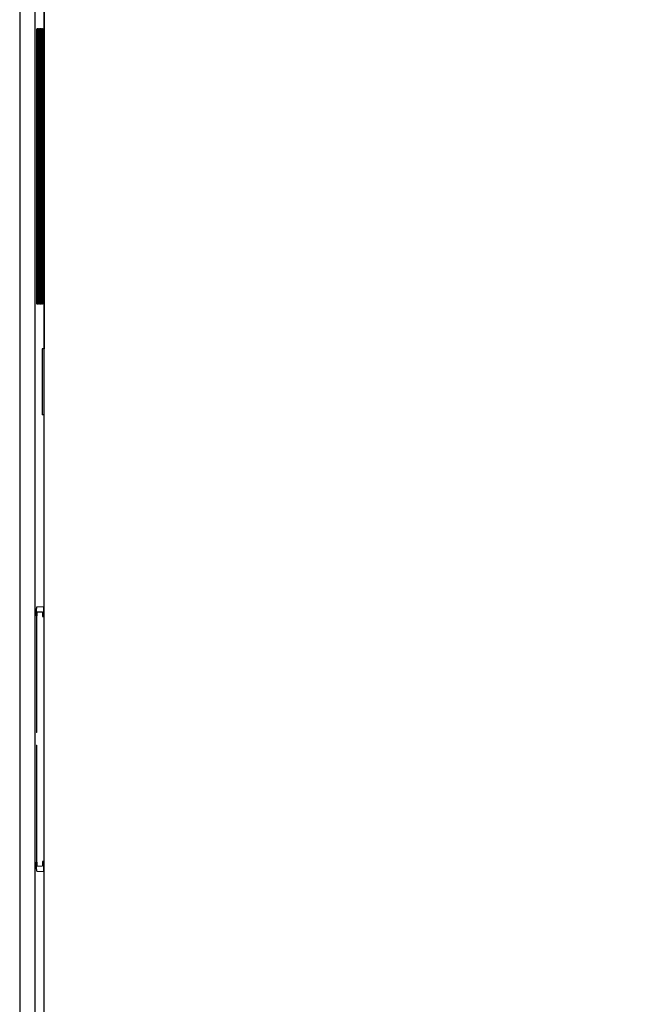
# Model space of a CAD drawing. Extents: x 0 to 420, y 0 to 297.
# Tile 26 of 62: x 114 to 149, y 176 to 232. Entities that reach past the tile are written whole.
import ezdxf

# ---------------------------------------------------------------- set-up
doc = ezdxf.new("R2010")
doc.units = 0
doc.header["$LTSCALE"] = 23.1
doc.layers.get('0').update_dxf_attribs({"linetype": 'CONTINUOUS'})
doc.layers.add('ALL_FEATURES', color=7, linetype='CONTINUOUS')
doc.dimstyles.get("Standard").update_dxf_attribs({"dimtxt": 2.5, "dimasz": 2.5, "dimexe": 1.25, "dimexo": 0.625, "dimtad": 1, "dimcen": 2.5, "dimazin": 3, "dimtfac": 1, "dimtmove": 0, "dimatfit": 3})

# ---------------------------------------------------------------- blocks, each defined once
blk = doc.blocks.new('_OPEN')
at = {"color": 0, "linetype": 'BYBLOCK'}
for p, q in [((0, 0), (-1, 0.25)), ((-1, -0.25), (0, 0)), ((-1, 0), (0, 0))]:
    blk.add_line(p, q, dxfattribs=at)
blk = doc.blocks.new('*D37')
at = {"color": 2, "linetype": 'CONTINUOUS'}
for p, q in [((150.535, 194.763), (150.535, 124.127)), ((150.91, 147.698), (150.91, 124.127)), ((150.535, 125.127), (134.985, 125.127)), ((134.985, 125.127), (150.722, 125.127)), ((155.91, 125.127), (150.722, 125.127)), ((150.91, 125.127), (155.91, 125.127))]:
    blk.add_line(p, q, dxfattribs=at)
at = {"color": 2, "linetype": 'CONTINUOUS', "xscale": 2, "yscale": 2, "zscale": 2}
blk.add_blockref('_OPEN', (150.535, 125.127), dxfattribs=at)
at = {"color": 2, "linetype": 'CONTINUOUS', "xscale": 2, "yscale": 2, "zscale": 2, "rotation": 180}
blk.add_blockref('_OPEN', (150.91, 125.127), dxfattribs=at)

msp = doc.modelspace()

# ---------------------------------------------------------------- linework, layer by layer
at = {"layer": 'ALL_FEATURES', "color": 7, "linetype": 'CONTINUOUS'}
for p, q in [((114.96, 233.19), (114.96, 213.442)), ((114.967, 150.442), (114.967, 233.192)), ((114.543, 216.192), (114.543, 231.442)), ((114.635, 216.192), (114.635, 231.442)), ((114.727, 216.192), (114.727, 231.442)), ((114.818, 216.192), (114.818, 231.442)), ((114.55, 216.008), (114.55, 216.009)), ((114.642, 216.008), (114.641, 216.009)), ((114.733, 216.008), (114.733, 216.009)), ((114.825, 216.008), (114.825, 216.009)), ((114.852, 213.442), (114.852, 209.692)), ((114.96, 213.442), (114.852, 213.442)), ((114.967, 213.817), (114.96, 213.817)), ((114.96, 209.692), (114.852, 209.692)), ((114.96, 150.444), (114.96, 209.692)), ((114.967, 209.317), (114.96, 209.317)), ((114.549, 198.785), (114.943, 198.805)), ((114.943, 198.229), (114.943, 198.805)), ((114.522, 198.267), (114.522, 191.626)), ((114.523, 198.444), (114.525, 198.525)), ((114.525, 198.501), (114.86, 198.484)), ((114.537, 193.319), (114.537, 198.267)), ((114.86, 198.484), (114.86, 198.234)), ((114.86, 198.234), (114.943, 198.229)), ((114.522, 193.319), (114.537, 193.319)), ((114.55, 191.625), (114.55, 192.651)), ((114.55, 191.625), (114.522, 191.626)), ((114.522, 190.908), (114.55, 190.91)), ((114.522, 190.908), (114.522, 184.267)), ((114.55, 189.883), (114.55, 190.91)), ((114.522, 189.216), (114.537, 189.216)), ((114.537, 184.267), (114.537, 189.216)), ((114.943, 184.305), (114.86, 184.301)), ((114.86, 184.301), (114.86, 184.051)), ((114.943, 183.729), (114.943, 184.305)), ((114.525, 184.033), (114.86, 184.051)), ((114.549, 183.75), (114.943, 183.729))]:
    msp.add_line(p, q, dxfattribs=at)
at = {"layer": 'ALL_FEATURES', "color": 9, "linetype": 'CONTINUOUS'}
for p, q in [((113.567, 232.664), (113.567, 160.646)), ((114.434, 232.664), (114.434, 150.971)), ((114.543, 216.192), (114.543, 231.442)), ((114.543, 231.442), (114.604, 231.442)), ((114.554, 231.648), (114.593, 231.651)), ((114.604, 231.442), (114.604, 216.192)), ((114.635, 216.192), (114.635, 231.442)), ((114.635, 231.442), (114.696, 231.442)), ((114.646, 231.648), (114.685, 231.651)), ((114.696, 231.442), (114.696, 216.192)), ((114.727, 216.192), (114.727, 231.442)), ((114.727, 231.442), (114.788, 231.442)), ((114.737, 231.648), (114.777, 231.651)), ((114.788, 231.442), (114.788, 216.192)), ((114.818, 216.192), (114.818, 231.442)), ((114.818, 231.442), (114.879, 231.442)), ((114.829, 231.648), (114.868, 231.651)), ((114.879, 231.442), (114.879, 216.192)), ((114.543, 216.192), (114.604, 216.192)), ((114.635, 216.192), (114.696, 216.192)), ((114.727, 216.192), (114.788, 216.192)), ((114.818, 216.192), (114.879, 216.192)), ((114.547, 216.031), (114.546, 216.063)), ((114.593, 215.984), (114.554, 215.987)), ((114.639, 216.031), (114.637, 216.063)), ((114.685, 215.984), (114.646, 215.987)), ((114.731, 216.031), (114.729, 216.063)), ((114.777, 215.984), (114.737, 215.987)), ((114.822, 216.031), (114.821, 216.063)), ((114.868, 215.984), (114.829, 215.987)), ((114.522, 198.267), (114.537, 198.267)), ((114.55, 192.651), (114.522, 192.651)), ((114.55, 189.883), (114.522, 189.883)), ((114.522, 184.267), (114.537, 184.267))]:
    msp.add_line(p, q, dxfattribs=at)
for points in [[(114.543, 231.442), (114.543, 231.487), (114.544, 231.53), (114.545, 231.568), (114.547, 231.6)], [(114.593, 231.651), (114.59, 231.629), (114.58, 231.609), (114.565, 231.593), (114.546, 231.581)], [(114.547, 231.6), (114.549, 231.625), (114.551, 231.642), (114.554, 231.648)], [(114.554, 231.648), (114.551, 231.626), (114.549, 231.623)], [(114.593, 231.651), (114.596, 231.646), (114.598, 231.631), (114.6, 231.607), (114.602, 231.574), (114.603, 231.536), (114.604, 231.491), (114.604, 231.442)], [(114.635, 231.442), (114.635, 231.487), (114.636, 231.53), (114.637, 231.568), (114.639, 231.6)], [(114.685, 231.651), (114.682, 231.629), (114.672, 231.609), (114.657, 231.593), (114.638, 231.581)], [(114.639, 231.6), (114.641, 231.625), (114.643, 231.642), (114.646, 231.648)], [(114.646, 231.648), (114.642, 231.626), (114.641, 231.623)], [(114.685, 231.651), (114.687, 231.646), (114.69, 231.631), (114.692, 231.607), (114.693, 231.574), (114.695, 231.536), (114.696, 231.491), (114.696, 231.442)], [(114.727, 231.442), (114.727, 231.487), (114.728, 231.53), (114.729, 231.568), (114.731, 231.6)], [(114.777, 231.651), (114.773, 231.629), (114.764, 231.609), (114.749, 231.593), (114.73, 231.581)], [(114.731, 231.6), (114.733, 231.625), (114.735, 231.642), (114.737, 231.648)], [(114.737, 231.648), (114.734, 231.626), (114.733, 231.623)], [(114.777, 231.651), (114.779, 231.646), (114.781, 231.631), (114.783, 231.607), (114.785, 231.574), (114.786, 231.536), (114.787, 231.491), (114.788, 231.442)], [(114.818, 231.442), (114.819, 231.487), (114.819, 231.53), (114.821, 231.568), (114.822, 231.6)], [(114.868, 231.651), (114.865, 231.629), (114.856, 231.609), (114.841, 231.593), (114.822, 231.581)], [(114.822, 231.6), (114.824, 231.625), (114.827, 231.642), (114.829, 231.648)], [(114.829, 231.648), (114.826, 231.626), (114.825, 231.623)], [(114.868, 231.651), (114.871, 231.646), (114.873, 231.631), (114.875, 231.607), (114.877, 231.574), (114.878, 231.536), (114.879, 231.491), (114.879, 231.442)], [(114.546, 216.063), (114.544, 216.101), (114.543, 216.145), (114.543, 216.192)], [(114.604, 216.192), (114.604, 216.151), (114.603, 216.111), (114.602, 216.074), (114.601, 216.042), (114.599, 216.016), (114.597, 215.999), (114.595, 215.988), (114.593, 215.984)], [(114.637, 216.063), (114.636, 216.101), (114.635, 216.145), (114.635, 216.192)], [(114.696, 216.192), (114.696, 216.151), (114.695, 216.111), (114.694, 216.074), (114.693, 216.042), (114.691, 216.016), (114.689, 215.999), (114.687, 215.988), (114.685, 215.984)], [(114.729, 216.063), (114.728, 216.101), (114.727, 216.145), (114.727, 216.192)], [(114.788, 216.192), (114.787, 216.151), (114.787, 216.111), (114.786, 216.074), (114.784, 216.042), (114.783, 216.016), (114.781, 215.999), (114.779, 215.988), (114.777, 215.984)], [(114.821, 216.063), (114.819, 216.101), (114.819, 216.145), (114.818, 216.192)], [(114.879, 216.192), (114.879, 216.151), (114.878, 216.111), (114.877, 216.074), (114.876, 216.042), (114.874, 216.016), (114.872, 215.999), (114.871, 215.988), (114.868, 215.984)], [(114.593, 215.984), (114.59, 216.006), (114.58, 216.026), (114.565, 216.042), (114.546, 216.053)], [(114.554, 215.987), (114.552, 215.992), (114.549, 216.007), (114.547, 216.031)], [(114.554, 215.987), (114.551, 216.009), (114.549, 216.012)], [(114.685, 215.984), (114.682, 216.006), (114.672, 216.026), (114.657, 216.042), (114.638, 216.053)], [(114.646, 215.987), (114.643, 215.992), (114.641, 216.007), (114.639, 216.031)], [(114.646, 215.987), (114.642, 216.009), (114.641, 216.012)], [(114.777, 215.984), (114.773, 216.006), (114.764, 216.026), (114.749, 216.042), (114.73, 216.053)], [(114.737, 215.987), (114.735, 215.992), (114.733, 216.007), (114.731, 216.031)], [(114.737, 215.987), (114.734, 216.009), (114.733, 216.012)], [(114.868, 215.984), (114.865, 216.006), (114.856, 216.026), (114.841, 216.042), (114.822, 216.053)], [(114.829, 215.987), (114.827, 215.992), (114.824, 216.007), (114.822, 216.031)], [(114.829, 215.987), (114.826, 216.009), (114.825, 216.012)]]:
    msp.add_lwpolyline(points, dxfattribs=at)
at = {"layer": 'ALL_FEATURES', "color": 7, "linetype": 'CONTINUOUS'}
for points in [[(114.543, 231.442), (114.543, 231.461), (114.544, 231.483), (114.544, 231.504), (114.544, 231.523), (114.545, 231.541), (114.545, 231.558), (114.546, 231.573), (114.547, 231.586), (114.547, 231.598)], [(114.547, 231.598), (114.548, 231.608), (114.549, 231.616), (114.549, 231.622), (114.55, 231.625), (114.55, 231.626)], [(114.635, 231.442), (114.635, 231.461), (114.635, 231.483), (114.636, 231.504), (114.636, 231.523), (114.636, 231.541), (114.637, 231.558), (114.638, 231.573), (114.638, 231.586), (114.639, 231.598)], [(114.639, 231.598), (114.64, 231.608), (114.64, 231.616), (114.641, 231.622), (114.641, 231.625), (114.642, 231.626)], [(114.727, 231.442), (114.727, 231.461), (114.727, 231.483), (114.727, 231.504), (114.728, 231.523), (114.728, 231.541), (114.729, 231.558), (114.729, 231.573), (114.73, 231.586), (114.731, 231.598)], [(114.731, 231.598), (114.731, 231.608), (114.732, 231.616), (114.733, 231.622), (114.733, 231.625), (114.733, 231.626)], [(114.818, 231.442), (114.818, 231.461), (114.819, 231.483), (114.819, 231.504), (114.819, 231.523), (114.82, 231.541), (114.82, 231.558), (114.821, 231.573), (114.822, 231.586), (114.822, 231.598)], [(114.822, 231.598), (114.823, 231.608), (114.824, 231.616), (114.824, 231.622), (114.825, 231.625), (114.825, 231.626)], [(114.545, 216.074), (114.545, 216.09), (114.544, 216.108), (114.544, 216.128), (114.544, 216.148), (114.543, 216.17), (114.543, 216.192)], [(114.547, 216.036), (114.547, 216.047), (114.546, 216.059), (114.545, 216.074)], [(114.637, 216.074), (114.636, 216.09), (114.636, 216.108), (114.636, 216.128), (114.635, 216.148), (114.635, 216.17), (114.635, 216.192)], [(114.639, 216.036), (114.638, 216.047), (114.638, 216.059), (114.637, 216.074)], [(114.729, 216.074), (114.728, 216.09), (114.728, 216.108), (114.727, 216.128), (114.727, 216.148), (114.727, 216.17), (114.727, 216.192)], [(114.731, 216.036), (114.73, 216.047), (114.729, 216.059), (114.729, 216.074)], [(114.82, 216.074), (114.82, 216.09), (114.819, 216.108), (114.819, 216.128), (114.819, 216.148), (114.819, 216.17), (114.818, 216.192)], [(114.822, 216.036), (114.822, 216.047), (114.821, 216.059), (114.82, 216.074)], [(114.55, 216.009), (114.549, 216.013), (114.549, 216.019), (114.548, 216.026), (114.547, 216.036)], [(114.641, 216.009), (114.641, 216.013), (114.64, 216.019), (114.64, 216.026), (114.639, 216.036)], [(114.733, 216.009), (114.733, 216.013), (114.732, 216.019), (114.731, 216.026), (114.731, 216.036)], [(114.825, 216.009), (114.824, 216.013), (114.824, 216.019), (114.823, 216.026), (114.822, 216.036)], [(114.525, 198.525), (114.528, 198.599), (114.531, 198.663), (114.535, 198.715), (114.54, 198.753), (114.544, 198.777), (114.549, 198.785)], [(114.522, 198.267), (114.522, 198.357), (114.523, 198.444)], [(114.549, 198.5), (114.546, 198.494), (114.544, 198.477), (114.541, 198.449), (114.539, 198.412), (114.538, 198.368), (114.537, 198.319), (114.537, 198.267)], [(114.55, 192.651), (114.549, 192.797), (114.548, 192.939), (114.545, 193.075), (114.541, 193.203), (114.537, 193.319)], [(114.537, 189.216), (114.541, 189.332), (114.545, 189.459), (114.548, 189.596), (114.549, 189.738), (114.55, 189.883)], [(114.525, 184.009), (114.523, 184.091), (114.522, 184.178), (114.522, 184.267)], [(114.537, 184.267), (114.537, 184.216), (114.538, 184.166), (114.539, 184.122), (114.541, 184.085), (114.544, 184.058), (114.546, 184.04), (114.549, 184.035)], [(114.549, 183.75), (114.544, 183.758), (114.54, 183.782), (114.535, 183.82), (114.531, 183.872), (114.528, 183.935), (114.525, 184.009)]]:
    msp.add_lwpolyline(points, dxfattribs=at)

# ---------------------------------------------------------------- dimensions: what is measured, and where the dimension line sits
at = {"color": 2, "linetype": 'CONTINUOUS'}
dim = msp.add_linear_dim(base=(150.5347654, 125.12721454), p1=(150.90976539, 148.69755724), p2=(150.5347654, 195.76347579), angle=180, dimstyle='Standard', dxfattribs=at)
dim.commit()
dim.dimension.update_dxf_attribs({"geometry": '*D37', "text_midpoint": (134.98493134, 125.12721454), "dimtype": 128})

doc.saveas('drawing.dxf')
